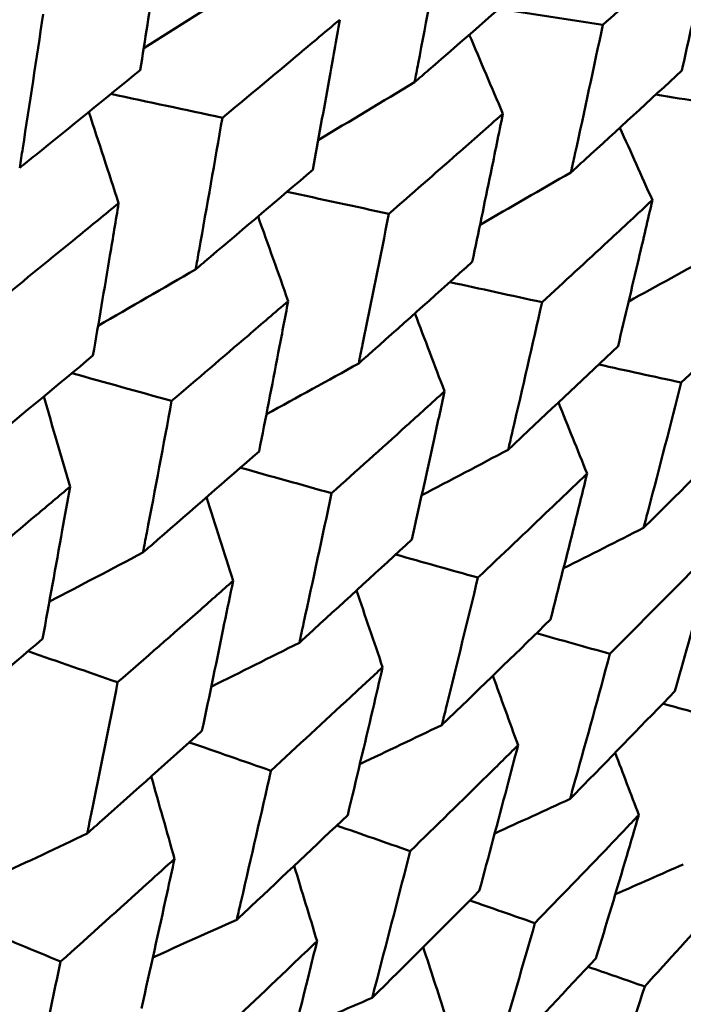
# Model space of a CAD drawing. Header units: millimetres. Extents: x 626 to 2725, y 57 to 2097.
# Tile 19 of 133: x 909.94 to 912.65, y 125.86 to 129.89. Entities that reach past the tile are written whole.
import ezdxf

# ---------------------------------------------------------------- set-up
doc = ezdxf.new("R2010")
doc.units = ezdxf.units.MM
doc.header["$LTSCALE"] = 10
doc.layers.add('Widoczne (ISO)', color=7, linetype='Continuous', lineweight=50)

msp = doc.modelspace()

# ---------------------------------------------------------------- linework, layer by layer
at = {"layer": 'Widoczne (ISO)'}
msp.add_circle((880.3266, 107.1577), 50, dxfattribs=at)
for points, knots in [([(910.4304, 129.686), (910.4501, 129.8101), (910.4696, 129.9343), (910.5019, 130.1418), (910.5147, 130.225), (910.5274, 130.3083)], [0.02104899, 0.02104899, 0.02104899, 0.02104899, 0.0615671, 0.0615671, 0.08866561, 0.08866561, 0.08866561, 0.08866561]), ([(912.7769, 130.2801), (912.7077, 130.2174), (912.6384, 130.1548), (912.487, 130.0185), (912.4049, 129.9448), (912.3226, 129.8712)], [0.03078053, 0.03078053, 0.03078053, 0.03078053, 0.06149921, 0.06149921, 0.09773041, 0.09773041, 0.09773041, 0.09773041]), ([(912.6459, 129.6845), (912.6699, 129.7917), (912.6937, 129.8991), (912.7373, 130.0976), (912.7572, 130.1888), (912.7769, 130.2801)], [0.02528165, 0.02528165, 0.02528165, 0.02528165, 0.06150593, 0.06150593, 0.09223152, 0.09223152, 0.09223152, 0.09223152]), ([(911.6685, 130.2488), (911.6353, 130.0699), (911.6017, 129.8913), (911.5627, 129.6877), (911.5578, 129.6625), (911.553, 129.6373)], [0.02983351, 0.02983351, 0.02983351, 0.02983351, 0.0889495, 0.0889495, 0.09731113, 0.09731113, 0.09731113, 0.09731113]), ([(911.553, 129.6373), (911.5723, 129.654), (911.5917, 129.6708), (911.7482, 129.8065), (911.8849, 129.9257), (912.0211, 130.0453)], [0.0806421, 0.0806421, 0.0806421, 0.0806421, 0.08897282, 0.08897282, 0.14811965, 0.14811965, 0.14811965, 0.14811965]), ([(910.0334, 129.9152), (910.006, 129.7321), (909.9782, 129.5494), (909.9458, 129.3401), (909.9417, 129.3133), (909.9375, 129.2866)], [0.02530969, 0.02530969, 0.02530969, 0.02530969, 0.08465152, 0.08465152, 0.09334823, 0.09334823, 0.09334823, 0.09334823]), ([(911.2469, 129.8928), (911.183, 129.8392), (911.119, 129.7855), (910.959, 129.6518), (910.8629, 129.5718), (910.7665, 129.4919)], [0.03448054, 0.03448054, 0.03448054, 0.03448054, 0.06157222, 0.06157222, 0.10209717, 0.10209717, 0.10209717, 0.10209717]), ([(911.1362, 129.2785), (911.1587, 129.401), (911.181, 129.5236), (911.2178, 129.7285), (911.2324, 129.8106), (911.2469, 129.8928)], [0.02104899, 0.02104899, 0.02104899, 0.02104899, 0.0615671, 0.0615671, 0.08866561, 0.08866561, 0.08866561, 0.08866561]), ([(912.3226, 129.8712), (912.2852, 129.6947), (912.2473, 129.5185), (912.2034, 129.3177), (912.198, 129.2929), (912.1925, 129.268)], [0.02983351, 0.02983351, 0.02983351, 0.02983351, 0.0889495, 0.0889495, 0.09731113, 0.09731113, 0.09731113, 0.09731113]), ([(909.9375, 129.2866), (909.9585, 129.3035), (909.9795, 129.3205), (910.1442, 129.4533), (910.2875, 129.5695), (910.4304, 129.686)], [0.07597559, 0.07597559, 0.07597559, 0.07597559, 0.08464777, 0.08464777, 0.14401425, 0.14401425, 0.14401425, 0.14401425]), ([(912.1925, 129.268), (912.2113, 129.2851), (912.23, 129.3022), (912.3816, 129.4407), (912.514, 129.5625), (912.6459, 129.6845)], [0.0806421, 0.0806421, 0.0806421, 0.0806421, 0.08897282, 0.08897282, 0.14811965, 0.14811965, 0.14811965, 0.14811965]), ([(911.9138, 129.5078), (911.8518, 129.453), (911.7897, 129.3983), (911.6345, 129.2618), (911.5412, 129.1802), (911.4477, 129.0986)], [0.03448054, 0.03448054, 0.03448054, 0.03448054, 0.06157222, 0.06157222, 0.10209717, 0.10209717, 0.10209717, 0.10209717]), ([(911.7886, 128.9018), (911.814, 129.0226), (911.8392, 129.1436), (911.8808, 129.3457), (911.8974, 129.4267), (911.9138, 129.5078)], [0.02104899, 0.02104899, 0.02104899, 0.02104899, 0.0615671, 0.0615671, 0.08866561, 0.08866561, 0.08866561, 0.08866561]), ([(910.7665, 129.4919), (910.7352, 129.3111), (910.7035, 129.1306), (910.6665, 128.924), (910.6618, 128.8976), (910.6571, 128.8712)], [0.02530969, 0.02530969, 0.02530969, 0.02530969, 0.08465152, 0.08465152, 0.09334823, 0.09334823, 0.09334823, 0.09334823]), ([(910.6571, 128.8712), (910.6775, 128.8884), (910.6979, 128.9057), (910.8581, 129.0412), (910.9974, 129.1597), (911.1362, 129.2785)], [0.07597559, 0.07597559, 0.07597559, 0.07597559, 0.08464777, 0.08464777, 0.14401425, 0.14401425, 0.14401425, 0.14401425]), ([(910.3422, 129.1419), (910.2863, 129.096), (910.2303, 129.0502), (910.0669, 128.9166), (909.9592, 128.829), (909.8513, 128.7415)], [0.03825175, 0.03825175, 0.03825175, 0.03825175, 0.06160817, 0.06160817, 0.10638617, 0.10638617, 0.10638617, 0.10638617]), ([(910.2373, 128.5187), (910.2607, 128.6549), (910.2838, 128.7914), (910.3186, 128.9992), (910.3304, 129.0705), (910.3422, 129.1419)], [0.01681985, 0.01681985, 0.01681985, 0.01681985, 0.06159108, 0.06159108, 0.08495433, 0.08495433, 0.08495433, 0.08495433]), ([(912.5254, 129.1547), (912.4655, 129.0987), (912.4054, 129.0429), (912.2551, 128.9035), (912.1648, 128.8201), (912.0743, 128.7368)], [0.03448054, 0.03448054, 0.03448054, 0.03448054, 0.06157222, 0.06157222, 0.10209717, 0.10209717, 0.10209717, 0.10209717]), ([(912.385, 128.5574), (912.4135, 128.6765), (912.4417, 128.7957), (912.4884, 128.9949), (912.507, 129.0748), (912.5254, 129.1547)], [0.02104899, 0.02104899, 0.02104899, 0.02104899, 0.0615671, 0.0615671, 0.08866561, 0.08866561, 0.08866561, 0.08866561]), ([(911.4477, 129.0986), (911.4123, 128.9202), (911.3764, 128.7421), (911.3347, 128.5382), (911.3293, 128.5122), (911.324, 128.4861)], [0.02530969, 0.02530969, 0.02530969, 0.02530969, 0.08465152, 0.08465152, 0.09334823, 0.09334823, 0.09334823, 0.09334823]), ([(911.324, 128.4861), (911.3438, 128.5037), (911.3636, 128.5214), (911.519, 128.6596), (911.654, 128.7806), (911.7886, 128.9018)], [0.07597559, 0.07597559, 0.07597559, 0.07597559, 0.08464777, 0.08464777, 0.14401425, 0.14401425, 0.14401425, 0.14401425]), ([(913.0793, 128.8349), (913.0214, 128.7778), (912.9634, 128.7207), (912.8184, 128.5783), (912.7312, 128.4931), (912.6438, 128.4081)], [0.03448054, 0.03448054, 0.03448054, 0.03448054, 0.06157222, 0.06157222, 0.10209717, 0.10209717, 0.10209717, 0.10209717]), ([(911.0358, 128.7414), (910.9815, 128.6946), (910.9271, 128.6479), (910.7684, 128.5116), (910.6638, 128.4222), (910.5589, 128.333)], [0.03825175, 0.03825175, 0.03825175, 0.03825175, 0.06160817, 0.06160817, 0.10638617, 0.10638617, 0.10638617, 0.10638617]), ([(910.9166, 128.1264), (910.9432, 128.2609), (910.9694, 128.3955), (911.0089, 128.6006), (911.0224, 128.671), (911.0358, 128.7414)], [0.01681985, 0.01681985, 0.01681985, 0.01681985, 0.06159108, 0.06159108, 0.08495433, 0.08495433, 0.08495433, 0.08495433]), ([(912.0743, 128.7368), (912.0346, 128.561), (911.9943, 128.3854), (911.9476, 128.1844), (911.9416, 128.1587), (911.9356, 128.133)], [0.02530969, 0.02530969, 0.02530969, 0.02530969, 0.08465152, 0.08465152, 0.09334823, 0.09334823, 0.09334823, 0.09334823]), ([(911.9356, 128.133), (911.9548, 128.151), (911.9739, 128.169), (912.1243, 128.3102), (912.2549, 128.4336), (912.385, 128.5574)], [0.07597559, 0.07597559, 0.07597559, 0.07597559, 0.08464777, 0.08464777, 0.14401425, 0.14401425, 0.14401425, 0.14401425]), ([(909.7482, 128.113), (909.7692, 128.1304), (909.7903, 128.1477), (909.9538, 128.2827), (910.0958, 128.4005), (910.2373, 128.5187)], [0.07138254, 0.07138254, 0.07138254, 0.07138254, 0.08018544, 0.08018544, 0.13983561, 0.13983561, 0.13983561, 0.13983561]), ([(912.6438, 128.4081), (912.5995, 128.2348), (912.5547, 128.0618), (912.5028, 127.8638), (912.4961, 127.8385), (912.4895, 127.8132)], [0.02530969, 0.02530969, 0.02530969, 0.02530969, 0.08465152, 0.08465152, 0.09334823, 0.09334823, 0.09334823, 0.09334823]), ([(911.6753, 128.3722), (911.6228, 128.3244), (911.5701, 128.2767), (911.4163, 128.1376), (911.3149, 128.0463), (911.2132, 127.9552)], [0.03825175, 0.03825175, 0.03825175, 0.03825175, 0.06160817, 0.06160817, 0.10638617, 0.10638617, 0.10638617, 0.10638617]), ([(911.5413, 127.7658), (911.5711, 127.8984), (911.6006, 128.0311), (911.6451, 128.2333), (911.6603, 128.3027), (911.6753, 128.3722)], [0.01681985, 0.01681985, 0.01681985, 0.01681985, 0.06159108, 0.06159108, 0.08495433, 0.08495433, 0.08495433, 0.08495433]), ([(910.5589, 128.333), (910.5254, 128.1525), (910.4915, 127.9723), (910.452, 127.7658), (910.4469, 127.7392), (910.4418, 127.7126)], [0.02053386, 0.02053386, 0.02053386, 0.02053386, 0.08016461, 0.08016461, 0.08898694, 0.08898694, 0.08898694, 0.08898694]), ([(912.4895, 127.8132), (912.508, 127.8316), (912.5265, 127.85), (912.6716, 127.9942), (912.7977, 128.1203), (912.9232, 128.2467)], [0.07597559, 0.07597559, 0.07597559, 0.07597559, 0.08464777, 0.08464777, 0.14401425, 0.14401425, 0.14401425, 0.14401425]), ([(910.4418, 127.7126), (910.4622, 127.7303), (910.4826, 127.748), (910.6414, 127.8856), (910.7793, 128.0059), (910.9166, 128.1264)], [0.07138254, 0.07138254, 0.07138254, 0.07138254, 0.08018544, 0.08018544, 0.13983561, 0.13983561, 0.13983561, 0.13983561]), ([(912.2584, 128.0356), (912.2076, 127.9868), (912.1567, 127.938), (912.008, 127.796), (911.9099, 127.7028), (911.8116, 127.6097)], [0.03825175, 0.03825175, 0.03825175, 0.03825175, 0.06160817, 0.06160817, 0.10638617, 0.10638617, 0.10638617, 0.10638617]), ([(912.1087, 127.4382), (912.142, 127.5688), (912.1749, 127.6995), (912.2246, 127.8988), (912.2415, 127.9671), (912.2584, 128.0356)], [0.01681985, 0.01681985, 0.01681985, 0.01681985, 0.06159108, 0.06159108, 0.08495433, 0.08495433, 0.08495433, 0.08495433]), ([(910.1435, 127.9816), (910.0975, 127.9429), (910.0514, 127.9042), (909.8895, 127.7685), (909.7733, 127.6716), (909.6568, 127.5749)], [0.04208868, 0.04208868, 0.04208868, 0.04208868, 0.06158988, 0.06158988, 0.11059803, 0.11059803, 0.11059803, 0.11059803]), ([(910.0308, 127.359), (910.0581, 127.5072), (910.0851, 127.6555), (910.1224, 127.8632), (910.133, 127.9224), (910.1435, 127.9816)], [0.01259731, 0.01259731, 0.01259731, 0.01259731, 0.06159863, 0.06159863, 0.08110666, 0.08110666, 0.08110666, 0.08110666]), ([(911.2132, 127.9552), (911.1755, 127.7772), (911.1373, 127.5995), (911.0928, 127.3958), (911.0871, 127.3696), (911.0813, 127.3433)], [0.02053386, 0.02053386, 0.02053386, 0.02053386, 0.08016461, 0.08016461, 0.08898694, 0.08898694, 0.08898694, 0.08898694]), ([(911.0813, 127.3433), (911.1012, 127.3614), (911.1209, 127.3795), (911.2748, 127.52), (911.4083, 127.6427), (911.5413, 127.7658)], [0.07138254, 0.07138254, 0.07138254, 0.07138254, 0.08018544, 0.08018544, 0.13983561, 0.13983561, 0.13983561, 0.13983561]), ([(912.7826, 127.7329), (912.7336, 127.6831), (912.6845, 127.6333), (912.5412, 127.4881), (912.4466, 127.3929), (912.3518, 127.2979)], [0.03825175, 0.03825175, 0.03825175, 0.03825175, 0.06160817, 0.06160817, 0.10638617, 0.10638617, 0.10638617, 0.10638617]), ([(912.6168, 127.1449), (912.6536, 127.2734), (912.6901, 127.4021), (912.7451, 127.5982), (912.7639, 127.6656), (912.7826, 127.7329)], [0.01681985, 0.01681985, 0.01681985, 0.01681985, 0.06159108, 0.06159108, 0.08495433, 0.08495433, 0.08495433, 0.08495433]), ([(911.8116, 127.6097), (911.7695, 127.4343), (911.7268, 127.2591), (911.6772, 127.0584), (911.6708, 127.0326), (911.6644, 127.0067)], [0.02053386, 0.02053386, 0.02053386, 0.02053386, 0.08016461, 0.08016461, 0.08898694, 0.08898694, 0.08898694, 0.08898694]), ([(910.8104, 127.5966), (910.7658, 127.5571), (910.7211, 127.5176), (910.564, 127.3791), (910.4513, 127.2802), (910.3382, 127.1815)], [0.04208868, 0.04208868, 0.04208868, 0.04208868, 0.06158988, 0.06158988, 0.11059803, 0.11059803, 0.11059803, 0.11059803]), ([(910.683, 126.9824), (910.7139, 127.1286), (910.7444, 127.2749), (910.7865, 127.4798), (910.7985, 127.5382), (910.8104, 127.5966)], [0.01259731, 0.01259731, 0.01259731, 0.01259731, 0.06159863, 0.06159863, 0.08110666, 0.08110666, 0.08110666, 0.08110666]), ([(911.6644, 127.0067), (911.6835, 127.0252), (911.7026, 127.0436), (911.8513, 127.1871), (911.9803, 127.3125), (912.1087, 127.4382)], [0.07138254, 0.07138254, 0.07138254, 0.07138254, 0.08018544, 0.08018544, 0.13983561, 0.13983561, 0.13983561, 0.13983561]), ([(909.5467, 126.948), (909.5673, 126.9653), (909.5878, 126.9826), (909.7496, 127.1193), (909.8904, 127.239), (910.0308, 127.359)], [0.06686277, 0.06686277, 0.06686277, 0.06686277, 0.07557848, 0.07557848, 0.13558897, 0.13558897, 0.13558897, 0.13558897]), ([(912.3518, 127.2979), (912.305, 127.1251), (912.2577, 126.9526), (912.2028, 126.755), (912.1957, 126.7295), (912.1886, 126.7041)], [0.02053386, 0.02053386, 0.02053386, 0.02053386, 0.08016461, 0.08016461, 0.08898694, 0.08898694, 0.08898694, 0.08898694]), ([(911.422, 127.2434), (911.3788, 127.2031), (911.3356, 127.1628), (911.1835, 127.0214), (911.0744, 126.9204), (910.965, 126.8197)], [0.04208868, 0.04208868, 0.04208868, 0.04208868, 0.06158988, 0.06158988, 0.11059803, 0.11059803, 0.11059803, 0.11059803]), ([(911.2793, 126.6382), (911.3138, 126.7822), (911.348, 126.9264), (911.3952, 127.1283), (911.4086, 127.1859), (911.422, 127.2434)], [0.01259731, 0.01259731, 0.01259731, 0.01259731, 0.06159863, 0.06159863, 0.08110666, 0.08110666, 0.08110666, 0.08110666]), ([(910.3382, 127.1815), (910.3025, 127.0012), (910.2663, 126.8211), (910.2243, 126.6152), (910.219, 126.5891), (910.2136, 126.5629)], [0.01556037, 0.01556037, 0.01556037, 0.01556037, 0.07555527, 0.07555527, 0.08428623, 0.08428623, 0.08428623, 0.08428623]), ([(912.1886, 126.7041), (912.207, 126.7229), (912.2255, 126.7418), (912.3688, 126.8884), (912.4931, 127.0164), (912.6168, 127.1449)], [0.07138254, 0.07138254, 0.07138254, 0.07138254, 0.08018544, 0.08018544, 0.13983561, 0.13983561, 0.13983561, 0.13983561]), ([(910.2136, 126.5629), (910.2335, 126.5806), (910.2535, 126.5983), (910.4104, 126.7378), (910.547, 126.86), (910.683, 126.9824)], [0.06686277, 0.06686277, 0.06686277, 0.06686277, 0.07557848, 0.07557848, 0.13558897, 0.13558897, 0.13558897, 0.13558897]), ([(911.9759, 126.9237), (911.9342, 126.8825), (911.8925, 126.8413), (911.7457, 126.6968), (911.6404, 126.5937), (911.5346, 126.4908)], [0.04208868, 0.04208868, 0.04208868, 0.04208868, 0.06158988, 0.06158988, 0.11059803, 0.11059803, 0.11059803, 0.11059803]), ([(911.8172, 126.3276), (911.8556, 126.4694), (911.8935, 126.6114), (911.9461, 126.8103), (911.961, 126.867), (911.9759, 126.9237)], [0.01259731, 0.01259731, 0.01259731, 0.01259731, 0.06159863, 0.06159863, 0.08110666, 0.08110666, 0.08110666, 0.08110666]), ([(910.965, 126.8197), (910.9249, 126.6418), (910.8843, 126.4643), (910.8372, 126.2614), (910.8312, 126.2356), (910.8252, 126.2098)], [0.01556037, 0.01556037, 0.01556037, 0.01556037, 0.07555527, 0.07555527, 0.08428623, 0.08428623, 0.08428623, 0.08428623]), ([(910.8252, 126.2098), (910.8445, 126.2279), (910.8638, 126.2459), (911.0157, 126.3884), (911.1477, 126.5131), (911.2793, 126.6382)], [0.06686277, 0.06686277, 0.06686277, 0.06686277, 0.07557848, 0.07557848, 0.13558897, 0.13558897, 0.13558897, 0.13558897]), ([(912.4699, 126.6384), (912.4297, 126.5964), (912.3896, 126.5543), (912.2483, 126.4067), (912.1468, 126.3013), (912.045, 126.1961)], [0.04208868, 0.04208868, 0.04208868, 0.04208868, 0.06158988, 0.06158988, 0.11059803, 0.11059803, 0.11059803, 0.11059803]), ([(912.2947, 126.0519), (912.337, 126.1914), (912.3789, 126.3312), (912.437, 126.5269), (912.4534, 126.5827), (912.4699, 126.6384)], [0.01259731, 0.01259731, 0.01259731, 0.01259731, 0.06159863, 0.06159863, 0.08110666, 0.08110666, 0.08110666, 0.08110666]), ([(911.5346, 126.4908), (911.49, 126.3156), (911.4448, 126.1407), (911.3924, 125.9408), (911.3858, 125.9154), (911.3791, 125.89)], [0.01556037, 0.01556037, 0.01556037, 0.01556037, 0.07555527, 0.07555527, 0.08428623, 0.08428623, 0.08428623, 0.08428623]), ([(910.5709, 126.4592), (910.5358, 126.4273), (910.5007, 126.3955), (910.3457, 126.255), (910.2253, 126.1466), (910.1046, 126.0384)], [0.04598621, 0.04598621, 0.04598621, 0.04598621, 0.06155279, 0.06155279, 0.11473062, 0.11473062, 0.11473062, 0.11473062]), ([(910.4355, 125.8473), (910.4709, 126.0048), (910.5059, 126.1624), (910.5507, 126.3666), (910.5608, 126.4129), (910.5709, 126.4592)], [0.00838421, 0.00838421, 0.00838421, 0.00838421, 0.06155515, 0.06155515, 0.07712864, 0.07712864, 0.07712864, 0.07712864]), ([(912.902, 126.389), (912.8635, 126.3459), (912.8249, 126.303), (912.6892, 126.1521), (912.5918, 126.0444), (912.4939, 125.9369)], [0.04208868, 0.04208868, 0.04208868, 0.04208868, 0.06158988, 0.06158988, 0.11059803, 0.11059803, 0.11059803, 0.11059803]), ([(911.3791, 125.89), (911.3977, 125.9085), (911.4163, 125.9269), (911.5629, 126.0724), (911.6904, 126.1998), (911.8172, 126.3276)], [0.06686277, 0.06686277, 0.06686277, 0.06686277, 0.07557848, 0.07557848, 0.13558897, 0.13558897, 0.13558897, 0.13558897]), ([(912.045, 126.1961), (911.9956, 126.0237), (911.9456, 125.8516), (911.8878, 125.6548), (911.8805, 125.6298), (911.8731, 125.6048)], [0.01556037, 0.01556037, 0.01556037, 0.01556037, 0.07555527, 0.07555527, 0.08428623, 0.08428623, 0.08428623, 0.08428623]), ([(911.1539, 126.1225), (911.12, 126.09), (911.0861, 126.0575), (910.9363, 125.914), (910.8199, 125.8033), (910.7031, 125.6928)], [0.04598621, 0.04598621, 0.04598621, 0.04598621, 0.06155279, 0.06155279, 0.11473062, 0.11473062, 0.11473062, 0.11473062]), ([(911.0028, 125.5198), (911.0423, 125.6749), (911.0814, 125.8302), (911.1314, 126.0313), (911.1426, 126.0769), (911.1539, 126.1225)], [0.00838421, 0.00838421, 0.00838421, 0.00838421, 0.06155515, 0.06155515, 0.07712864, 0.07712864, 0.07712864, 0.07712864]), ([(910.1046, 126.0384), (910.0666, 125.8581), (910.0281, 125.6781), (909.9836, 125.4733), (909.9781, 125.4482), (909.9727, 125.423)], [0.01044349, 0.01044349, 0.01044349, 0.01044349, 0.07085106, 0.07085106, 0.07930241, 0.07930241, 0.07930241, 0.07930241]), ([(911.8731, 125.6048), (911.891, 125.6237), (911.9089, 125.6425), (912.05, 125.7912), (912.1727, 125.9214), (912.2947, 126.0519)], [0.06686277, 0.06686277, 0.06686277, 0.06686277, 0.07557848, 0.07557848, 0.13558897, 0.13558897, 0.13558897, 0.13558897]), ([(912.4939, 125.9369), (912.4397, 125.7673), (912.3848, 125.598), (912.3214, 125.4045), (912.3133, 125.3799), (912.3052, 125.3553)], [0.01556037, 0.01556037, 0.01556037, 0.01556037, 0.07555527, 0.07555527, 0.08428623, 0.08428623, 0.08428623, 0.08428623])]:
    msp.add_open_spline(points, degree=3, knots=knots, dxfattribs=at)
for points in [[(910.8594, 130.0377), (910.7213, 129.9502), (910.583, 129.863), (910.4447, 129.7761)], [(911.8984, 129.9378), (912.0398, 129.9156), (912.1812, 129.8934), (912.3226, 129.8712)], [(911.9138, 129.5078), (911.8681, 129.6157), (911.8224, 129.7236), (911.7765, 129.8314)], [(911.553, 129.6373), (911.4216, 129.5579), (911.2901, 129.4789), (911.1585, 129.4001)], [(910.3109, 129.5888), (910.4628, 129.5565), (910.6146, 129.5242), (910.7665, 129.4919)], [(912.5394, 129.5861), (912.6665, 129.566), (912.7937, 129.5459), (912.9208, 129.5258)], [(910.3422, 129.1419), (910.3016, 129.2663), (910.261, 129.3908), (910.2202, 129.5151)], [(912.5254, 129.1547), (912.4812, 129.2535), (912.4369, 129.3523), (912.3925, 129.451)], [(912.1925, 129.268), (912.0686, 129.1965), (911.9446, 129.1252), (911.8205, 129.0541)], [(911.0309, 129.1885), (911.1698, 129.1585), (911.3088, 129.1286), (911.4477, 129.0986)], [(911.0358, 128.7414), (910.9948, 128.8569), (910.9538, 128.9724), (910.9127, 129.0878)], [(912.7756, 128.9314), (912.6599, 128.8673), (912.5442, 128.8034), (912.4284, 128.7397)], [(910.6571, 128.8712), (910.5242, 128.794), (910.3912, 128.7171), (910.2581, 128.6404)], [(911.6965, 128.8189), (911.8224, 128.7916), (911.9484, 128.7642), (912.0743, 128.7368)], [(911.6753, 128.3722), (911.6349, 128.4785), (911.5944, 128.5848), (911.5539, 128.6911)], [(911.324, 128.4861), (911.1982, 128.4166), (911.0724, 128.3474), (910.9465, 128.2784)], [(910.1506, 128.4464), (910.2867, 128.4086), (910.4228, 128.3708), (910.5589, 128.333)], [(912.3054, 128.4818), (912.4182, 128.4572), (912.531, 128.4326), (912.6438, 128.4081)], [(910.1435, 127.9816), (910.1077, 128.1048), (910.0718, 128.2279), (910.0359, 128.351)], [(912.2584, 128.0356), (912.2193, 128.1325), (912.1803, 128.2294), (912.1411, 128.3263)], [(911.9356, 128.133), (911.8177, 128.0708), (911.6998, 128.0088), (911.5818, 127.947)], [(910.8404, 128.0596), (910.9646, 128.0248), (911.0889, 127.99), (911.2132, 127.9552)], [(910.8104, 127.5966), (910.7742, 127.7106), (910.738, 127.8245), (910.7017, 127.9384)], [(912.4895, 127.8132), (912.3803, 127.7579), (912.2711, 127.7028), (912.1618, 127.6479)], [(910.4418, 127.7126), (910.3142, 127.6452), (910.1865, 127.5781), (910.0587, 127.5113)], [(911.4748, 127.7043), (911.5871, 127.6728), (911.6993, 127.6413), (911.8116, 127.6097)], [(911.422, 127.2434), (911.3864, 127.348), (911.3507, 127.4526), (911.3149, 127.5571)], [(912.0515, 127.3822), (912.1516, 127.3541), (912.2517, 127.326), (912.3518, 127.2979)], [(911.0813, 127.3433), (910.9613, 127.2831), (910.8412, 127.2231), (910.721, 127.1634)], [(909.9717, 127.3085), (910.0938, 127.2662), (910.216, 127.2238), (910.3382, 127.1815)], [(911.9759, 126.9237), (911.9416, 127.0186), (911.9072, 127.1135), (911.8729, 127.2083)], [(912.5683, 127.0945), (912.6561, 127.07), (912.7438, 127.0454), (912.8316, 127.0208)], [(911.6644, 127.0067), (911.5527, 126.9533), (911.4409, 126.9), (911.329, 126.8468)], [(910.6311, 126.9358), (910.7424, 126.8971), (910.8537, 126.8584), (910.965, 126.8197)], [(912.4699, 126.6384), (912.4377, 126.7234), (912.4054, 126.8083), (912.3731, 126.8932)], [(910.5709, 126.4592), (910.5391, 126.5715), (910.5073, 126.6838), (910.4754, 126.7961)], [(912.1886, 126.7041), (912.086, 126.657), (911.9833, 126.6101), (911.8806, 126.5633)], [(911.2342, 126.5954), (911.3344, 126.5605), (911.4345, 126.5256), (911.5346, 126.4908)], [(910.2136, 126.5629), (910.0913, 126.5049), (909.969, 126.447), (909.8466, 126.3894)], [(911.1539, 126.1225), (911.1227, 126.2252), (911.0914, 126.3279), (911.06, 126.4305)], [(912.6519, 126.4366), (912.5592, 126.3956), (912.4664, 126.3548), (912.3737, 126.314)], [(911.7786, 126.2888), (911.8674, 126.2579), (911.9562, 126.227), (912.045, 126.1961)], [(910.8252, 126.2098), (910.7109, 126.1583), (910.5966, 126.1071), (910.4821, 126.0559)], [(909.775, 126.1765), (909.8849, 126.1304), (909.9947, 126.0844), (910.1046, 126.0384)], [(911.6781, 125.8199), (911.6482, 125.9126), (911.6182, 126.0052), (911.5881, 126.0979)], [(912.2623, 126.0172), (912.3395, 125.9904), (912.4167, 125.9637), (912.4939, 125.9369)], [(911.3791, 125.89), (911.2735, 125.8447), (911.1679, 125.7996), (911.0622, 125.7546)]]:
    msp.add_open_spline(points, degree=3, dxfattribs=at)

doc.saveas('drawing.dxf')
